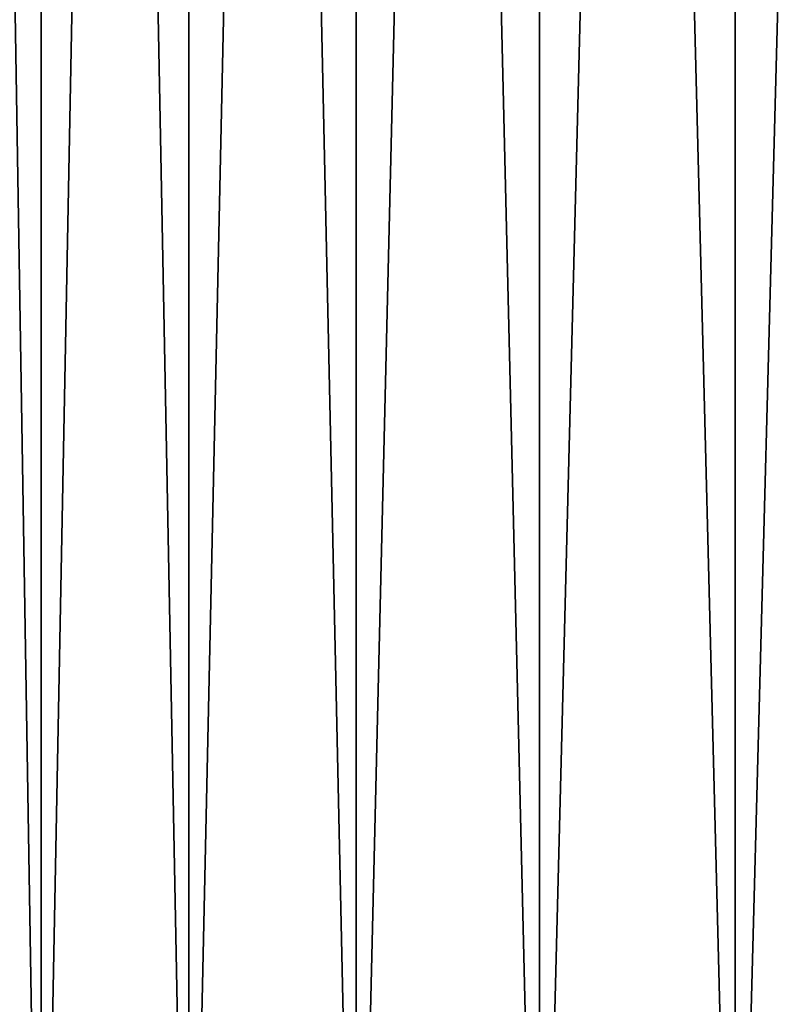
# Model space of a CAD drawing. Header units: millimetres. Extents: x -75 to 75, y 0 to 1250.
# Tile 22 of 73: x -33 to -10, y 45 to 74. Entities that reach past the tile are written whole.
import ezdxf

# ---------------------------------------------------------------- set-up
doc = ezdxf.new("R2010")
doc.units = ezdxf.units.MM
doc.header["$LTSCALE"] = 81.481481
doc.layers.add('34', color=7, linetype='CONTINUOUS')
doc.layers.add('35', color=7, linetype='CONTINUOUS')

msp = doc.modelspace()

# ---------------------------------------------------------------- linework, layer by layer
at = {"layer": '34', "color": 250, "linetype": 'Continuous', "true_color": 0x1c1c1c}
for points in [[(-35.753, 251, -22.977), (-32.119, 251, -27.832), (-35.753, 27.5, -22.977), (-35.753, 251, -22.977)], [(-35.753, 27.5, -22.977), (-32.119, 251, -27.832), (-32.119, 27.5, -27.832), (-35.753, 27.5, -22.977)], [(-32.119, 27.5, -27.832), (-27.832, 251, -32.119), (-27.832, 27.5, -32.119), (-32.119, 27.5, -27.832)], [(-32.119, 251, -27.832), (-27.832, 251, -32.119), (-32.119, 27.5, -27.832), (-32.119, 251, -27.832)], [(-27.832, 27.5, -32.119), (-22.977, 251, -35.753), (-22.977, 27.5, -35.753), (-27.832, 27.5, -32.119)], [(-27.832, 251, -32.119), (-22.977, 251, -35.753), (-27.832, 27.5, -32.119), (-27.832, 251, -32.119)], [(-22.977, 27.5, -35.753), (-17.655, 251, -38.659), (-17.655, 27.5, -38.659), (-22.977, 27.5, -35.753)], [(-22.977, 251, -35.753), (-17.655, 251, -38.659), (-22.977, 27.5, -35.753), (-22.977, 251, -35.753)], [(-17.655, 27.5, -38.659), (-11.974, 251, -40.778), (-11.974, 27.5, -40.778), (-17.655, 27.5, -38.659)], [(-17.655, 251, -38.659), (-11.974, 251, -40.778), (-17.655, 27.5, -38.659), (-17.655, 251, -38.659)], [(-11.974, 27.5, -40.778), (-6.048, 251, -42.067), (-6.048, 27.5, -42.067), (-11.974, 27.5, -40.778)], [(-11.974, 251, -40.778), (-6.048, 251, -42.067), (-11.974, 27.5, -40.778), (-11.974, 251, -40.778)]]:
    msp.add_3dface(points, dxfattribs=at)
at = {"layer": '35', "color": 250, "linetype": 'Continuous', "true_color": 0x1c1c1c}
for points in [[(-32.119, 251, 27.832), (-35.753, 251, 22.977), (-32.119, 27.5, 27.832), (-32.119, 251, 27.832)], [(-32.119, 27.5, 27.832), (-35.753, 251, 22.977), (-35.753, 27.5, 22.977), (-32.119, 27.5, 27.832)], [(-27.832, 27.5, 32.119), (-32.119, 251, 27.832), (-32.119, 27.5, 27.832), (-27.832, 27.5, 32.119)], [(-27.832, 251, 32.119), (-32.119, 251, 27.832), (-27.832, 27.5, 32.119), (-27.832, 251, 32.119)], [(-22.977, 27.5, 35.753), (-27.832, 251, 32.119), (-27.832, 27.5, 32.119), (-22.977, 27.5, 35.753)], [(-22.977, 251, 35.753), (-27.832, 251, 32.119), (-22.977, 27.5, 35.753), (-22.977, 251, 35.753)], [(-17.655, 27.5, 38.659), (-22.977, 251, 35.753), (-22.977, 27.5, 35.753), (-17.655, 27.5, 38.659)], [(-17.655, 251, 38.659), (-22.977, 251, 35.753), (-17.655, 27.5, 38.659), (-17.655, 251, 38.659)], [(-11.974, 27.5, 40.778), (-17.655, 251, 38.659), (-17.655, 27.5, 38.659), (-11.974, 27.5, 40.778)], [(-11.974, 251, 40.778), (-17.655, 251, 38.659), (-11.974, 27.5, 40.778), (-11.974, 251, 40.778)], [(-6.048, 251, 42.067), (-11.974, 251, 40.778), (-6.048, 27.5, 42.067), (-6.048, 251, 42.067)], [(-6.048, 27.5, 42.067), (-11.974, 251, 40.778), (-11.974, 27.5, 40.778), (-6.048, 27.5, 42.067)]]:
    msp.add_3dface(points, dxfattribs=at)

doc.saveas('drawing.dxf')
